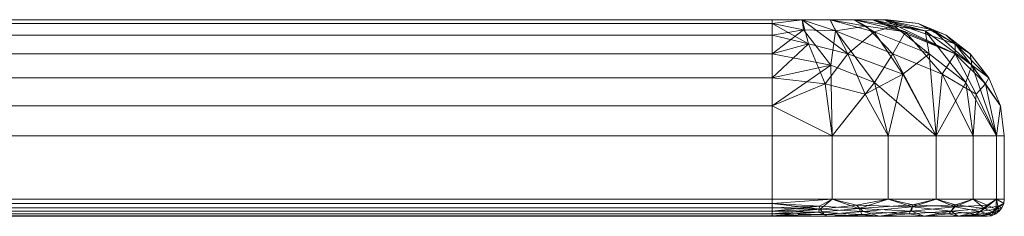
# Model space of a CAD drawing. Header units: millimetres. Extents: x -156 to 156, y -26 to 1217.
# Tile 21 of 21: x 69 to 153, y 1062 to 1078. Entities that reach past the tile are written whole.
import ezdxf

# ---------------------------------------------------------------- set-up
doc = ezdxf.new("R2010")
doc.units = ezdxf.units.MM
doc.layers.add('M-520-M_DRAINAGE_FW', color=2, linetype='Continuous', lineweight=30)

# ---------------------------------------------------------------- blocks, each defined once
blk = doc.blocks.new('FFAS4955-701500BT0 - EasySet Exposed Shower Auto Temperature Mixer with Integrated Rainshower Kit-3525-3D View 1')
at = {"layer": 'M-520-M_DRAINAGE_FW', "lineweight": 9}
mesh = blk.add_polyface(dxfattribs=at)
corners = [(133.5, 1078.434, 493.625), (136.088, 1078.434, 493.284), (138.5, 1078.434, 492.285), (140.571, 1078.434, 490.696), (142.16, 1078.434, 488.625), (143.159, 1078.434, 486.213), (143.5, 1078.434, 483.625), (143.5, 1078.434, 334.625), (143.159, 1078.434, 332.037), (142.16, 1078.434, 329.625), (140.571, 1078.434, 327.554), (138.5, 1078.434, 325.965), (136.088, 1078.434, 324.966), (133.5, 1078.434, 324.625), (-133.5, 1078.434, 324.625), (-136.088, 1078.434, 324.966), (-138.5, 1078.434, 325.965), (-140.571, 1078.434, 327.554), (-142.16, 1078.434, 329.625), (-143.159, 1078.434, 332.037), (-143.5, 1078.434, 334.625), (-143.5, 1078.434, 483.625), (-143.159, 1078.434, 486.213), (-142.16, 1078.434, 488.625), (-140.571, 1078.434, 490.696), (-138.5, 1078.434, 492.285), (-136.088, 1078.434, 493.284), (-133.5, 1078.434, 493.625)]
mesh.append_faces([[corners[k] for k in face] for face in [(26, 24, 25), (11, 9, 10), (17, 14, 15, 16)]], dxfattribs={"vtx0": -1})
mesh.append_faces([[corners[k] for k in face] for face in [(21, 14, 20)]], dxfattribs={"vtx0": -1, "vtx1": -1})
mesh.append_faces([[corners[k] for k in face] for face in [(13, 7, 8), (14, 17, 18)]], dxfattribs={"vtx0": -1, "vtx2": -1})
mesh.append_faces([[corners[k] for k in face] for face in [(0, 6, 7, 13)]], dxfattribs={"vtx0": -1, "vtx2": -1, "vtx3": -1})
mesh.append_faces([[corners[k] for k in face] for face in [(14, 18, 19, 20)]], dxfattribs={"vtx0": -1, "vtx3": -1})
mesh.append_faces([[corners[k] for k in face] for face in [(12, 13, 11)]], dxfattribs={"vtx1": -1})
mesh.append_faces([[corners[k] for k in face] for face in [(13, 14, 0)]], dxfattribs={"vtx1": -1, "vtx2": -1})
mesh.append_faces([[corners[k] for k in face] for face in [(27, 0, 14, 21), (8, 9, 11, 13)]], dxfattribs={"vtx1": -1, "vtx2": -1, "vtx3": -1})
mesh.append_faces([[corners[k] for k in face] for face in [(26, 27, 21, 22)]], dxfattribs={"vtx1": -1, "vtx3": -1})
mesh.append_faces([[corners[k] for k in face] for face in [(2, 3, 4)]], dxfattribs={"vtx2": -1})
mesh.append_faces([[corners[k] for k in face] for face in [(0, 1, 2, 6), (4, 5, 6, 2), (22, 23, 24, 26)]], dxfattribs={"vtx2": -1, "vtx3": -1})
mesh = blk.add_polyface(dxfattribs=at)
corners = [(133.5, 1078.434, 324.625), (133.5, 1078.093, 322.037), (133.5, 1077.094, 319.625), (133.5, 1075.505, 317.554), (133.5, 1073.434, 315.965), (133.5, 1071.022, 314.966), (133.5, 1068.434, 314.625), (-133.5, 1068.434, 314.625), (-133.5, 1071.022, 314.966), (-133.5, 1073.434, 315.965), (-133.5, 1075.505, 317.554), (-133.5, 1077.094, 319.625), (-133.5, 1078.093, 322.037), (-133.5, 1078.434, 324.625)]
mesh.append_faces([[corners[k] for k in face] for face in [(8, 5, 6, 7)]], dxfattribs={"vtx0": -1})
mesh.append_faces([[corners[k] for k in face] for face in [(12, 1, 2, 11), (11, 2, 3, 10), (9, 4, 5, 8), (4, 9, 10, 3)]], dxfattribs={"vtx0": -1, "vtx2": -1})
mesh.append_faces([[corners[k] for k in face] for face in [(13, 0, 1, 12)]], dxfattribs={"vtx2": -1})
mesh = blk.add_polyface(dxfattribs=at)
corners = [(133.5, 1068.434, 503.625), (133.5, 1071.022, 503.284), (133.5, 1073.434, 502.285), (133.5, 1075.505, 500.696), (133.5, 1077.094, 498.625), (133.5, 1078.093, 496.213), (133.5, 1078.434, 493.625), (-133.5, 1078.434, 493.625), (-133.5, 1078.093, 496.213), (-133.5, 1077.094, 498.625), (-133.5, 1075.505, 500.696), (-133.5, 1073.434, 502.285), (-133.5, 1071.022, 503.284), (-133.5, 1068.434, 503.625)]
mesh.append_faces([[corners[k] for k in face] for face in [(1, 12, 13, 0)]], dxfattribs={"vtx0": -1})
mesh.append_faces([[corners[k] for k in face] for face in [(5, 8, 9, 4), (4, 9, 10, 3), (2, 11, 12, 1), (11, 2, 3, 10)]], dxfattribs={"vtx0": -1, "vtx2": -1})
mesh.append_faces([[corners[k] for k in face] for face in [(6, 7, 8, 5)]], dxfattribs={"vtx2": -1})
mesh = blk.add_polyface(dxfattribs=at)
corners = [(153.5, 1068.434, 483.625), (153.159, 1071.022, 483.625), (152.16, 1073.434, 483.625), (150.571, 1075.505, 483.625), (148.5, 1077.094, 483.625), (146.088, 1078.093, 483.625), (143.5, 1078.434, 483.625), (143.159, 1078.434, 486.213), (142.16, 1078.434, 488.625), (140.571, 1078.434, 490.696), (138.5, 1078.434, 492.285), (136.088, 1078.434, 493.284), (133.5, 1078.434, 493.625), (133.5, 1078.093, 496.213), (133.5, 1077.094, 498.625), (133.5, 1075.505, 500.696), (133.5, 1073.434, 502.285), (133.5, 1071.022, 503.284), (133.5, 1068.434, 503.625), (138.676, 1068.434, 502.944), (143.5, 1068.434, 500.946), (147.642, 1068.434, 497.767), (150.82, 1068.434, 493.625), (152.819, 1068.434, 488.801), (138.56, 1074.521, 500.83), (143.892, 1075.505, 497.168), (149.272, 1075.505, 490.158), (149.278, 1076.367, 486.764), (148.162, 1073.732, 494.876), (151.887, 1072.903, 488.193), (144.98, 1077.379, 492.434), (151.091, 1072.023, 491.646), (138.965, 1077.472, 496.818), (136.213, 1077.56, 497.449), (142.337, 1073.04, 500.305), (141.603, 1077.87, 494.185)]
mesh.append_faces([[corners[k] for k in face] for face in [(1, 23, 0)]], dxfattribs={"vtx0": -1})
mesh.append_faces([[corners[k] for k in face] for face in [(14, 33, 13), (10, 35, 9), (2, 29, 1), (20, 34, 19)]], dxfattribs={"vtx0": -1, "vtx1": -1})
mesh.append_faces([[corners[k] for k in face] for face in [(13, 33, 11), (28, 30, 25), (8, 30, 26), (32, 11, 33), (24, 17, 19), (34, 21, 25), (29, 31, 23), (33, 15, 24), (35, 10, 32), (34, 24, 19), (26, 28, 31), (32, 33, 24), (30, 28, 26), (22, 31, 28), (31, 29, 26), (30, 35, 25), (9, 35, 30), (27, 29, 2), (27, 7, 26), (29, 23, 1), (27, 26, 29), (32, 34, 25), (7, 27, 5), (24, 34, 32), (28, 25, 21), (25, 35, 32)]], dxfattribs={"vtx0": -1, "vtx1": -1, "vtx2": -1})
mesh.append_faces([[corners[k] for k in face] for face in [(32, 10, 11), (24, 16, 17), (34, 20, 21), (30, 8, 9), (27, 4, 5), (28, 21, 22)]], dxfattribs={"vtx0": -1, "vtx2": -1})
mesh.append_faces([[corners[k] for k in face] for face in [(12, 13, 11), (18, 19, 17), (6, 7, 5)]], dxfattribs={"vtx1": -1})
mesh.append_faces([[corners[k] for k in face] for face in [(14, 15, 33), (15, 16, 24), (7, 8, 26), (22, 23, 31), (2, 3, 27), (3, 4, 27)]], dxfattribs={"vtx1": -1, "vtx2": -1})
mesh = blk.add_polyface(dxfattribs=at)
corners = [(143.5, 1078.434, 334.625), (146.088, 1078.093, 334.625), (148.5, 1077.094, 334.625), (150.571, 1075.505, 334.625), (152.16, 1073.434, 334.625), (153.159, 1071.022, 334.625), (153.5, 1068.434, 334.625), (152.819, 1068.434, 329.449), (150.82, 1068.434, 324.625), (147.642, 1068.434, 320.483), (143.5, 1068.434, 317.304), (138.676, 1068.434, 315.306), (133.5, 1068.434, 314.625), (133.5, 1071.022, 314.966), (133.5, 1073.434, 315.965), (133.5, 1075.505, 317.554), (133.5, 1077.094, 319.625), (133.5, 1078.093, 322.037), (133.5, 1078.434, 324.625), (136.088, 1078.434, 324.966), (138.5, 1078.434, 325.965), (140.571, 1078.434, 327.554), (142.16, 1078.434, 329.625), (143.159, 1078.434, 332.037), (150.705, 1074.521, 329.565), (147.043, 1075.505, 324.233), (140.033, 1075.505, 318.853), (136.639, 1076.367, 318.846), (144.751, 1073.732, 319.963), (138.068, 1072.903, 316.238), (142.309, 1077.379, 323.145), (141.521, 1072.023, 317.033), (146.693, 1077.472, 329.16), (147.324, 1077.56, 331.912), (150.18, 1073.04, 325.788), (144.06, 1077.87, 326.522)]
mesh.append_faces([[corners[k] for k in face] for face in [(13, 11, 12)]], dxfattribs={"vtx0": -1})
mesh.append_faces([[corners[k] for k in face] for face in [(2, 33, 1), (22, 35, 21), (14, 29, 13), (8, 34, 7)]], dxfattribs={"vtx0": -1, "vtx1": -1})
mesh.append_faces([[corners[k] for k in face] for face in [(1, 33, 23), (28, 30, 25), (20, 30, 26), (32, 23, 33), (24, 5, 7), (34, 9, 25), (29, 31, 11), (33, 3, 24), (35, 22, 32), (34, 24, 7), (26, 28, 31), (32, 33, 24), (30, 28, 26), (10, 31, 28), (31, 29, 26), (30, 35, 25), (21, 35, 30), (27, 29, 14), (27, 19, 26), (29, 11, 13), (27, 26, 29), (32, 34, 25), (19, 27, 17), (24, 34, 32), (28, 25, 9), (25, 35, 32)]], dxfattribs={"vtx0": -1, "vtx1": -1, "vtx2": -1})
mesh.append_faces([[corners[k] for k in face] for face in [(32, 22, 23), (24, 4, 5), (34, 8, 9), (30, 20, 21), (27, 16, 17), (28, 9, 10)]], dxfattribs={"vtx0": -1, "vtx2": -1})
mesh.append_faces([[corners[k] for k in face] for face in [(0, 1, 23), (6, 7, 5), (18, 19, 17)]], dxfattribs={"vtx1": -1})
mesh.append_faces([[corners[k] for k in face] for face in [(2, 3, 33), (3, 4, 24), (19, 20, 26), (10, 11, 31), (14, 15, 27), (15, 16, 27)]], dxfattribs={"vtx1": -1, "vtx2": -1})
mesh = blk.add_polyface(dxfattribs=at)
corners = [(143.5, 1078.434, 483.625), (146.088, 1078.093, 483.625), (148.5, 1077.094, 483.625), (150.571, 1075.505, 483.625), (152.16, 1073.434, 483.625), (153.159, 1071.022, 483.625), (153.5, 1068.434, 483.625), (153.5, 1068.434, 334.625), (153.159, 1071.022, 334.625), (152.16, 1073.434, 334.625), (150.571, 1075.505, 334.625), (148.5, 1077.094, 334.625), (146.088, 1078.093, 334.625), (143.5, 1078.434, 334.625)]
mesh.append_faces([[corners[k] for k in face] for face in [(8, 5, 6, 7)]], dxfattribs={"vtx0": -1})
mesh.append_faces([[corners[k] for k in face] for face in [(12, 1, 2, 11), (11, 2, 3, 10), (9, 4, 5, 8), (4, 9, 10, 3)]], dxfattribs={"vtx0": -1, "vtx2": -1})
mesh.append_faces([[corners[k] for k in face] for face in [(13, 0, 1, 12)]], dxfattribs={"vtx2": -1})
mesh = blk.add_polyface(dxfattribs=at)
corners = [(-133.5, 1068.434, 314.625), (133.5, 1068.434, 314.625), (133.5, 1062.995, 314.625), (-133.5, 1062.995, 314.625)]
mesh.append_faces([[corners[k] for k in face] for face in [(0, 1, 2, 3)]])
mesh = blk.add_polyface(dxfattribs=at)
corners = [(133.5, 1068.434, 503.625), (-133.5, 1068.434, 503.625), (-133.5, 1062.995, 503.625), (133.5, 1062.995, 503.625)]
mesh.append_faces([[corners[k] for k in face] for face in [(0, 1, 2, 3)]])
mesh = blk.add_polyface(dxfattribs=at)
corners = [(133.5, 1068.434, 314.625), (138.676, 1068.434, 315.306), (143.5, 1068.434, 317.304), (147.642, 1068.434, 320.483), (150.82, 1068.434, 324.625), (152.819, 1068.434, 329.449), (153.5, 1068.434, 334.625), (153.5, 1062.995, 334.625), (152.819, 1062.995, 329.449), (150.82, 1062.995, 324.625), (147.642, 1062.995, 320.483), (143.5, 1062.995, 317.304), (138.676, 1062.995, 315.306), (133.5, 1062.995, 314.625)]
mesh.append_faces([[corners[k] for k in face] for face in [(7, 8, 5, 6)]], dxfattribs={"vtx1": -1})
mesh.append_faces([[corners[k] for k in face] for face in [(8, 9, 4, 5), (3, 4, 9, 10), (11, 12, 1, 2), (2, 3, 10, 11)]], dxfattribs={"vtx1": -1, "vtx3": -1})
mesh.append_faces([[corners[k] for k in face] for face in [(12, 13, 0, 1)]], dxfattribs={"vtx3": -1})
mesh = blk.add_polyface(dxfattribs=at)
corners = [(153.5, 1068.434, 483.625), (152.819, 1068.434, 488.801), (150.82, 1068.434, 493.625), (147.642, 1068.434, 497.767), (143.5, 1068.434, 500.946), (138.676, 1068.434, 502.944), (133.5, 1068.434, 503.625), (133.5, 1062.995, 503.625), (138.676, 1062.995, 502.944), (143.5, 1062.995, 500.946), (147.642, 1062.995, 497.767), (150.82, 1062.995, 493.625), (152.819, 1062.995, 488.801), (153.5, 1062.995, 483.625)]
mesh.append_faces([[corners[k] for k in face] for face in [(7, 8, 5, 6)]], dxfattribs={"vtx1": -1})
mesh.append_faces([[corners[k] for k in face] for face in [(8, 9, 4, 5), (3, 4, 9, 10), (11, 12, 1, 2), (2, 3, 10, 11)]], dxfattribs={"vtx1": -1, "vtx3": -1})
mesh.append_faces([[corners[k] for k in face] for face in [(12, 13, 0, 1)]], dxfattribs={"vtx3": -1})
mesh = blk.add_polyface(dxfattribs=at)
corners = [(153.5, 1068.434, 334.625), (153.5, 1068.434, 483.625), (153.5, 1062.995, 483.625), (153.5, 1062.995, 334.625)]
mesh.append_faces([[corners[k] for k in face] for face in [(0, 1, 2, 3)]])
mesh = blk.add_polyface(dxfattribs=at)
corners = [(-133.5, 1061.509, 316.111), (-133.5, 1061.56, 315.726), (-133.5, 1061.708, 315.368), (-133.5, 1061.944, 315.06), (-133.5, 1062.252, 314.824), (-133.5, 1062.611, 314.676), (-133.5, 1062.995, 314.625), (133.5, 1062.995, 314.625), (133.5, 1062.611, 314.676), (133.5, 1062.252, 314.824), (133.5, 1061.944, 315.06), (133.5, 1061.708, 315.368), (133.5, 1061.56, 315.726), (133.5, 1061.509, 316.111)]
mesh.append_faces([[corners[k] for k in face] for face in [(8, 5, 6, 7)]], dxfattribs={"vtx0": -1})
mesh.append_faces([[corners[k] for k in face] for face in [(12, 1, 2, 11), (11, 2, 3, 10), (9, 4, 5, 8), (4, 9, 10, 3)]], dxfattribs={"vtx0": -1, "vtx2": -1})
mesh.append_faces([[corners[k] for k in face] for face in [(13, 0, 1, 12)]], dxfattribs={"vtx2": -1})
mesh = blk.add_polyface(dxfattribs=at)
corners = [(133.5, 1061.509, 502.139), (133.5, 1061.56, 502.524), (133.5, 1061.708, 502.882), (133.5, 1061.944, 503.19), (133.5, 1062.252, 503.426), (133.5, 1062.611, 503.574), (133.5, 1062.995, 503.625), (-133.5, 1062.995, 503.625), (-133.5, 1062.611, 503.574), (-133.5, 1062.252, 503.426), (-133.5, 1061.944, 503.19), (-133.5, 1061.708, 502.882), (-133.5, 1061.56, 502.524), (-133.5, 1061.509, 502.139)]
mesh.append_faces([[corners[k] for k in face] for face in [(8, 5, 6, 7)]], dxfattribs={"vtx0": -1})
mesh.append_faces([[corners[k] for k in face] for face in [(12, 1, 2, 11), (11, 2, 3, 10), (9, 4, 5, 8), (4, 9, 10, 3)]], dxfattribs={"vtx0": -1, "vtx2": -1})
mesh.append_faces([[corners[k] for k in face] for face in [(13, 0, 1, 12)]], dxfattribs={"vtx2": -1})
mesh = blk.add_polyface(dxfattribs=at)
corners = [(133.5, 1061.509, 316.111), (133.5, 1061.56, 315.726), (133.5, 1061.708, 315.368), (133.5, 1061.944, 315.06), (133.5, 1062.252, 314.824), (133.5, 1062.611, 314.676), (133.5, 1062.995, 314.625), (138.676, 1062.995, 315.306), (143.5, 1062.995, 317.304), (147.642, 1062.995, 320.483), (150.82, 1062.995, 324.625), (152.819, 1062.995, 329.449), (153.5, 1062.995, 334.625), (153.449, 1062.611, 334.625), (153.301, 1062.252, 334.625), (153.065, 1061.944, 334.625), (152.757, 1061.708, 334.625), (152.399, 1061.56, 334.625), (152.014, 1061.509, 334.625), (151.383, 1061.509, 329.833), (149.534, 1061.509, 325.368), (146.591, 1061.509, 321.534), (142.757, 1061.509, 318.591), (138.292, 1061.509, 316.742), (145.519, 1061.944, 319.187), (151.408, 1061.937, 326.764), (152.784, 1062.132, 330.481), (140.964, 1062.177, 316.335), (137.538, 1061.858, 315.578), (148.73, 1061.72, 322.809), (141.253, 1061.666, 317.083), (152.16, 1061.673, 330.132), (149.253, 1062.319, 322.568), (137.589, 1062.378, 315.185), (152.023, 1062.474, 327.336), (145.613, 1062.506, 318.815)]
mesh.append_faces([[corners[k] for k in face] for face in [(1, 23, 0)]], dxfattribs={"vtx0": -1})
mesh.append_faces([[corners[k] for k in face] for face in [(4, 33, 3), (14, 26, 13), (17, 31, 16), (15, 26, 14), (2, 28, 1), (9, 35, 8)]], dxfattribs={"vtx0": -1, "vtx1": -1})
mesh.append_faces([[corners[k] for k in face] for face in [(27, 33, 7), (23, 1, 28), (28, 33, 27), (29, 32, 25), (27, 30, 28), (7, 33, 5), (30, 27, 24), (24, 35, 32), (8, 35, 27), (31, 25, 26), (3, 33, 28), (35, 24, 27), (25, 20, 29), (10, 34, 32), (29, 24, 32), (31, 26, 16), (11, 26, 34), (22, 30, 24), (28, 30, 23), (19, 31, 17), (26, 25, 34), (20, 25, 31), (13, 26, 11), (25, 32, 34), (29, 21, 24), (35, 9, 32)]], dxfattribs={"vtx0": -1, "vtx1": -1, "vtx2": -1})
mesh.append_faces([[corners[k] for k in face] for face in [(34, 10, 11), (33, 4, 5), (24, 21, 22), (32, 9, 10), (28, 2, 3)]], dxfattribs={"vtx0": -1, "vtx2": -1})
mesh.append_faces([[corners[k] for k in face] for face in [(18, 19, 17)]], dxfattribs={"vtx1": -1})
mesh.append_faces([[corners[k] for k in face] for face in [(7, 8, 27), (19, 20, 31), (15, 16, 26), (22, 23, 30), (20, 21, 29)]], dxfattribs={"vtx1": -1, "vtx2": -1})
mesh.append_faces([[corners[k] for k in face] for face in [(5, 6, 7), (11, 12, 13)]], dxfattribs={"vtx2": -1})
mesh = blk.add_polyface(dxfattribs=at)
corners = [(152.014, 1061.509, 483.625), (152.399, 1061.56, 483.625), (152.757, 1061.708, 483.625), (153.065, 1061.944, 483.625), (153.301, 1062.252, 483.625), (153.449, 1062.611, 483.625), (153.5, 1062.995, 483.625), (152.819, 1062.995, 488.801), (150.82, 1062.995, 493.625), (147.642, 1062.995, 497.767), (143.5, 1062.995, 500.946), (138.676, 1062.995, 502.944), (133.5, 1062.995, 503.625), (133.5, 1062.611, 503.574), (133.5, 1062.252, 503.426), (133.5, 1061.944, 503.19), (133.5, 1061.708, 502.882), (133.5, 1061.56, 502.524), (133.5, 1061.509, 502.139), (138.292, 1061.509, 501.508), (142.757, 1061.509, 499.659), (146.591, 1061.509, 496.716), (149.534, 1061.509, 492.882), (151.383, 1061.509, 488.417), (148.938, 1061.944, 495.644), (141.361, 1061.937, 501.533), (137.644, 1062.132, 502.909), (151.79, 1062.177, 491.089), (152.547, 1061.858, 487.663), (145.316, 1061.72, 498.855), (151.042, 1061.666, 491.378), (137.993, 1061.673, 502.285), (145.557, 1062.319, 499.378), (152.94, 1062.378, 487.714), (140.789, 1062.474, 502.148), (149.31, 1062.506, 495.738)]
mesh.append_faces([[corners[k] for k in face] for face in [(1, 23, 0)]], dxfattribs={"vtx0": -1})
mesh.append_faces([[corners[k] for k in face] for face in [(4, 33, 3), (14, 26, 13), (17, 31, 16), (15, 26, 14), (2, 28, 1), (9, 35, 8)]], dxfattribs={"vtx0": -1, "vtx1": -1})
mesh.append_faces([[corners[k] for k in face] for face in [(27, 33, 7), (23, 1, 28), (28, 33, 27), (29, 32, 25), (27, 30, 28), (7, 33, 5), (30, 27, 24), (24, 35, 32), (8, 35, 27), (31, 25, 26), (3, 33, 28), (35, 24, 27), (25, 20, 29), (10, 34, 32), (29, 24, 32), (31, 26, 16), (11, 26, 34), (22, 30, 24), (28, 30, 23), (19, 31, 17), (26, 25, 34), (20, 25, 31), (13, 26, 11), (25, 32, 34), (29, 21, 24), (35, 9, 32)]], dxfattribs={"vtx0": -1, "vtx1": -1, "vtx2": -1})
mesh.append_faces([[corners[k] for k in face] for face in [(34, 10, 11), (33, 4, 5), (24, 21, 22), (32, 9, 10), (28, 2, 3)]], dxfattribs={"vtx0": -1, "vtx2": -1})
mesh.append_faces([[corners[k] for k in face] for face in [(18, 19, 17)]], dxfattribs={"vtx1": -1})
mesh.append_faces([[corners[k] for k in face] for face in [(7, 8, 27), (19, 20, 31), (15, 16, 26), (22, 23, 30), (20, 21, 29)]], dxfattribs={"vtx1": -1, "vtx2": -1})
mesh.append_faces([[corners[k] for k in face] for face in [(5, 6, 7), (11, 12, 13)]], dxfattribs={"vtx2": -1})
mesh = blk.add_polyface(dxfattribs=at)
corners = [(152.014, 1061.509, 334.625), (152.399, 1061.56, 334.625), (152.757, 1061.708, 334.625), (153.065, 1061.944, 334.625), (153.301, 1062.252, 334.625), (153.449, 1062.611, 334.625), (153.5, 1062.995, 334.625), (153.5, 1062.995, 483.625), (153.449, 1062.611, 483.625), (153.301, 1062.252, 483.625), (153.065, 1061.944, 483.625), (152.757, 1061.708, 483.625), (152.399, 1061.56, 483.625), (152.014, 1061.509, 483.625)]
mesh.append_faces([[corners[k] for k in face] for face in [(8, 5, 6, 7)]], dxfattribs={"vtx0": -1})
mesh.append_faces([[corners[k] for k in face] for face in [(12, 1, 2, 11), (11, 2, 3, 10), (9, 4, 5, 8), (4, 9, 10, 3)]], dxfattribs={"vtx0": -1, "vtx2": -1})
mesh.append_faces([[corners[k] for k in face] for face in [(13, 0, 1, 12)]], dxfattribs={"vtx2": -1})
mesh = blk.add_polyface(dxfattribs=at)
corners = [(-152.014, 1061.509, 334.625), (-151.383, 1061.509, 329.833), (-149.534, 1061.509, 325.368), (-146.591, 1061.509, 321.534), (-142.757, 1061.509, 318.591), (-138.292, 1061.509, 316.742), (-133.5, 1061.509, 316.111), (133.5, 1061.509, 316.111), (138.292, 1061.509, 316.742), (142.757, 1061.509, 318.591), (146.591, 1061.509, 321.534), (149.534, 1061.509, 325.368), (151.383, 1061.509, 329.833), (152.014, 1061.509, 334.625), (152.014, 1061.509, 483.625), (151.383, 1061.509, 488.417), (149.534, 1061.509, 492.882), (146.591, 1061.509, 496.716), (142.757, 1061.509, 499.659), (138.292, 1061.509, 501.508), (133.5, 1061.509, 502.139), (-133.5, 1061.509, 502.139), (-138.292, 1061.509, 501.508), (-142.757, 1061.509, 499.659), (-146.591, 1061.509, 496.716), (-149.534, 1061.509, 492.882), (-151.383, 1061.509, 488.417), (-152.014, 1061.509, 483.625)]
mesh.append_faces([[corners[k] for k in face] for face in [(18, 16, 17), (24, 21, 22, 23)]], dxfattribs={"vtx0": -1})
mesh.append_faces([[corners[k] for k in face] for face in [(6, 21, 27)]], dxfattribs={"vtx0": -1, "vtx1": -1, "vtx2": -1})
mesh.append_faces([[corners[k] for k in face] for face in [(21, 6, 7, 20), (21, 24, 25)]], dxfattribs={"vtx0": -1, "vtx2": -1})
mesh.append_faces([[corners[k] for k in face] for face in [(7, 13, 14, 20)]], dxfattribs={"vtx0": -1, "vtx2": -1, "vtx3": -1})
mesh.append_faces([[corners[k] for k in face] for face in [(18, 14, 15, 16), (14, 18, 19, 20)]], dxfattribs={"vtx0": -1, "vtx3": -1})
mesh.append_faces([[corners[k] for k in face] for face in [(10, 11, 9)]], dxfattribs={"vtx1": -1})
mesh.append_faces([[corners[k] for k in face] for face in [(12, 13, 9, 11), (0, 1, 6, 27)]], dxfattribs={"vtx1": -1, "vtx2": -1})
mesh.append_faces([[corners[k] for k in face] for face in [(4, 5, 6, 3)]], dxfattribs={"vtx2": -1})
mesh.append_faces([[corners[k] for k in face] for face in [(7, 8, 9, 13), (1, 2, 3, 6), (25, 26, 27, 21)]], dxfattribs={"vtx2": -1, "vtx3": -1})

msp = doc.modelspace()

# ---------------------------------------------------------------- block references
at = {"layer": 'M-520-M_DRAINAGE_FW', "lineweight": 9}
msp.add_blockref('FFAS4955-701500BT0 - EasySet Exposed Shower Auto Temperature Mixer with Integrated Rainshower Kit-3525-3D View 1', (0, 0), dxfattribs=at)

doc.saveas('drawing.dxf')
